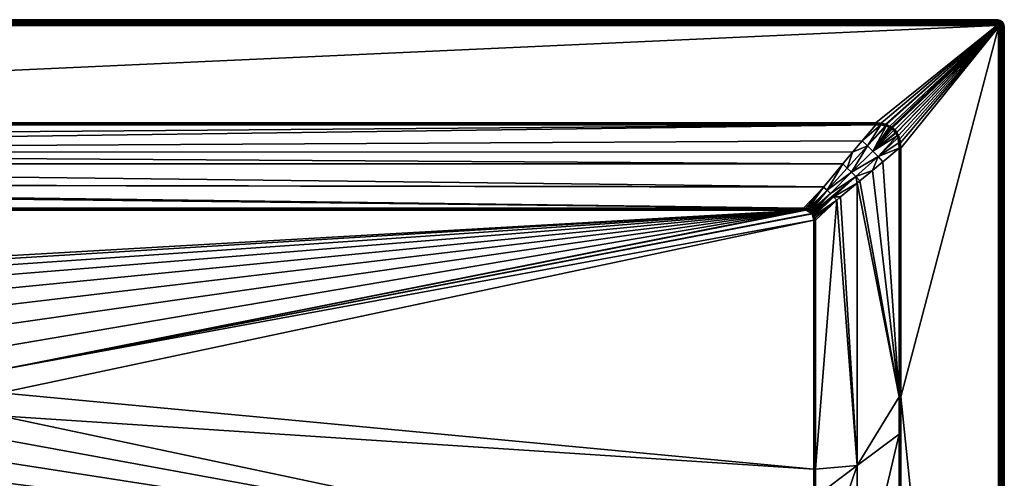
# Model space of a CAD drawing. Header units: centimetres. Extents: x 0 to 1200, y -700 to 0.
# Tile 19 of 19: x 681 to 1200, y -242 to 0. Entities that reach past the tile are written whole.
import ezdxf

# ---------------------------------------------------------------- set-up
doc = ezdxf.new("R2010")
doc.units = ezdxf.units.CM
doc.layers.get('0').update_dxf_attribs({"color": 133})

msp = doc.modelspace()

# ---------------------------------------------------------------- meshes
at = {"color": 254}
mesh = msp.add_polyface(dxfattribs=at)
corners = [(100.49, -237.16, 15), (528.93, -196.98, 15), (100.49, -105.86, 15), (530.46, -185.01, 15), (105.86, -100.49, 15), (104.65, -100.57, 15), (100.56, -104.68, 15), (103.66, -100.79, 15), (100.76, -103.74, 15), (103.11, -100.99, 15), (101.02, -103.04, 15), (102.46, -101.35, 15), (101.39, -102.39, 15), (102.26, -101.49, 15), (4, 0, 27), (1196, 0, 0), (4, 0, 0), (105.86, -99.83, 15.08), (105.86, -99.54, 15.15), (105.86, -100.01, 15.04), (104.54, -99.73, 15.12), (104.59, -100.14, 15.03), (103.44, -100.05, 15.1), (103.55, -100.41, 15.03), (103.3, -100.11, 15.1), (102.96, -100.65, 15.02), (102.81, -100.32, 15.09), (102.07, -100.76, 15.08), (102.27, -101.05, 15.02), (101.84, -100.93, 15.08), (102.05, -101.21, 15.02), (101.37, -101.37, 15.08), (101.55, -101.66, 15.02), (101.79, -101.9, 15), (105.86, -100.18, 15.02), (4, -3, 30), (1196, -2.53, 29.96), (4, -2.53, 29.96), (1196, -2.07, 29.85), (4, -2.07, 29.85), (1196, -1.64, 29.67), (4, -1.64, 29.67), (1196, -1.24, 29.43), (4, -1.24, 29.43), (1196, -0.88, 29.12), (4, -0.88, 29.12), (1196, -0.57, 28.76), (4, -0.57, 28.76), (1196, -0.33, 28.36), (4, -0.33, 28.36), (1196, -0.15, 27.93), (4, -0.15, 27.93), (1196, -0.04, 27.47), (4, -0.04, 27.47), (1196, 0, 27)]
mesh.append_faces([[corners[k] for k in face] for face in [(0, 1, 2, 0), (2, 1, 3, 2), (3, 4, 2, 3), (2, 4, 5, 2), (6, 5, 7, 6), (8, 7, 9, 8), (10, 9, 11, 10), (12, 11, 13, 12), (14, 15, 16, 14), (17, 18, 19, 17), (19, 18, 20, 19), (19, 20, 21, 19), (21, 20, 22, 21), (21, 22, 23, 21), (23, 22, 24, 23), (23, 24, 25, 23), (24, 26, 25, 24), (25, 26, 27, 25), (25, 27, 28, 25), (28, 27, 29, 28), (28, 29, 30, 28), (30, 29, 31, 30), (32, 33, 13, 32), (32, 13, 30, 32), (30, 13, 11, 30), (30, 11, 28, 30), (28, 11, 9, 28), (28, 9, 25, 28), (25, 9, 7, 25), (25, 7, 23, 25), (23, 7, 5, 23), (23, 5, 21, 23), (21, 5, 4, 21), (21, 4, 19, 21), (19, 4, 34, 19), (35, 36, 37, 35), (37, 38, 39, 37), (39, 40, 41, 39), (41, 42, 43, 41), (43, 44, 45, 43), (45, 46, 47, 45), (47, 48, 49, 47), (49, 50, 51, 49), (51, 52, 53, 51), (53, 54, 14, 53)]], dxfattribs={"vtx3": -1, "color": 254})
mesh = msp.add_polyface(dxfattribs=at)
corners = [(1099.51, -105.86, 15), (669.54, -185.01, 15), (671.07, -196.98, 15), (1099.51, -237.16, 15), (1098.51, -102.26, 15), (1098.65, -102.46, 15), (1094.14, -100.49, 15), (666.01, -173.48, 15), (1095.32, -100.56, 15), (1096.26, -100.76, 15), (1098.1, -101.79, 15), (1096.96, -101.02, 15), (1097.61, -101.39, 15), (1196, 0, 27), (1196, 0, 0), (4, 0, 27), (1196, -3, 30), (67.77, -54.51, 30), (1132.23, -54.51, 30), (1094.14, -99.54, 15.15), (1095.44, -99.72, 15.12), (1104.76, -88.32, 18.89), (1098.79, -102.05, 15.02), (1099.06, -101.84, 15.08), (1098.64, -101.37, 15.08), (1098.34, -101.55, 15.02), (1098.57, -101.3, 15.08), (1098.01, -100.82, 15.08), (1097.81, -101.1, 15.02), (1097.27, -100.36, 15.09), (1097.11, -100.69, 15.02), (1096.7, -100.11, 15.1), (1096.37, -100.39, 15.03), (1098.95, -102.27, 15.02), (1095.38, -100.14, 15.03), (1094.14, -100.01, 15.04), (1094.14, -100.18, 15.03), (1096.48, -100.02, 15.1), (1094.14, -99.83, 15.08), (1094.14, -99.97, 15.05)]
mesh.append_faces([[corners[k] for k in face] for face in [(0, 1, 2, 0), (0, 2, 3, 0), (4, 1, 5, 4), (5, 1, 0, 5), (6, 7, 1, 6), (6, 1, 8, 6), (8, 1, 4, 8), (8, 4, 9, 8), (9, 4, 10, 9), (9, 10, 11, 9), (11, 10, 12, 11), (13, 14, 15, 13), (16, 17, 18, 16), (19, 20, 21, 19), (22, 23, 24, 22), (22, 24, 25, 22), (24, 26, 25, 24), (25, 26, 27, 25), (25, 27, 28, 25), (28, 27, 29, 28), (28, 29, 30, 28), (30, 29, 31, 30), (30, 31, 32, 30), (5, 33, 22, 5), (5, 22, 4, 5), (4, 22, 25, 4), (4, 25, 10, 4), (10, 25, 28, 10), (10, 28, 12, 10), (12, 28, 30, 12), (12, 30, 11, 12), (11, 30, 32, 11), (11, 32, 9, 11), (9, 32, 34, 9), (9, 34, 8, 9), (8, 34, 35, 8), (8, 35, 6, 8), (35, 36, 6, 35), (31, 37, 32, 31), (32, 37, 20, 32), (32, 20, 34, 32), (34, 20, 19, 34), (34, 19, 35, 34), (35, 19, 38, 35), (35, 38, 39, 35)]], dxfattribs={"vtx3": -1, "color": 254})
mesh = msp.add_polyface(dxfattribs=at)
corners = [(1197.82, -0.44, 27), (1197.24, -0.2, 0), (1197.24, -0.2, 27), (1196.63, -0.05, 0), (1196.63, -0.05, 27), (1196, 0, 0), (1196, 0, 27), (1196.73, -1.75, 29.67), (1197.26, -1.54, 29.43), (1196.85, -1.37, 29.43), (1196.37, -1.67, 29.67), (1196.43, -1.27, 29.43), (1196, -1.64, 29.67), (1196, -1.24, 29.43), (1197.62, -1.76, 29.43), (1197.83, -1.47, 29.12), (1197.42, -1.22, 29.12), (1196.96, -1.03, 29.12), (1196.49, -0.92, 29.12), (1196, -0.88, 29.12), (1197.56, -0.95, 28.76), (1197.06, -0.74, 28.76), (1196.54, -0.62, 28.76), (1196, -0.57, 28.76), (1197.67, -0.73, 28.36), (1197.13, -0.51, 28.36), (1196.58, -0.37, 28.36), (1196, -0.33, 28.36), (1197.75, -0.57, 27.93), (1197.19, -0.34, 27.93), (1196.6, -0.19, 27.93), (1196, -0.15, 27.93), (1197.8, -0.47, 27.47), (1197.22, -0.23, 27.47), (1196.62, -0.09, 27.47), (1196, -0.04, 27.47)]
mesh.append_faces([[corners[k] for k in face] for face in [(0, 1, 2, 0), (2, 1, 3, 2), (2, 3, 4, 2), (4, 3, 5, 4), (4, 5, 6, 4), (7, 8, 9, 7), (10, 9, 11, 10), (10, 11, 12, 10), (12, 11, 13, 12), (14, 15, 8, 14), (8, 15, 16, 8), (8, 16, 9, 8), (9, 16, 17, 9), (9, 17, 11, 9), (11, 17, 18, 11), (11, 18, 13, 11), (13, 18, 19, 13), (16, 20, 17, 16), (17, 20, 21, 17), (17, 21, 18, 17), (18, 21, 22, 18), (18, 22, 19, 18), (19, 22, 23, 19), (20, 24, 21, 20), (21, 24, 25, 21), (21, 25, 22, 21), (22, 25, 26, 22), (22, 26, 23, 22), (23, 26, 27, 23), (24, 28, 25, 24), (25, 28, 29, 25), (25, 29, 26, 25), (26, 29, 30, 26), (26, 30, 27, 26), (27, 30, 31, 27), (29, 32, 33, 29), (29, 33, 30, 29), (30, 33, 34, 30), (30, 34, 31, 30), (31, 34, 35, 31), (33, 0, 2, 33), (33, 2, 34, 33), (34, 2, 4, 34), (34, 4, 35, 34), (35, 4, 6, 35)]], dxfattribs={"vtx3": -1, "color": 254})
mesh = msp.add_polyface(dxfattribs=at)
corners = [(85.13, -76.15, 22.95), (1104.91, -88.16, 18.95), (1114.87, -76.14, 22.95), (79.77, -69.63, 25.12), (1119.99, -69.97, 25.01), (1094.14, -99.54, 15.15), (93.65, -86.51, 19.5), (95.3, -88.27, 18.91), (105.86, -99.54, 15.15), (571.67, -137.32, 14.4), (577, -134.91, 14.4), (576.84, -134.45, 14.66), (588.25, -131.48, 14.66), (600, -130.48, 14.66), (600, -129.96, 14.85), (582.67, -133.44, 14.4), (588.16, -130.96, 14.85), (600, -129.41, 14.96), (566.33, -139.73, 14.4), (566.09, -139.31, 14.66), (576.67, -133.96, 14.85), (588.07, -130.43, 14.96), (600, -128.86, 15), (565.84, -138.85, 14.85), (576.49, -133.45, 14.96), (587.98, -129.89, 15), (565.58, -138.38, 14.96), (576.3, -132.93, 15), (565.31, -137.9, 15), (588.33, -131.96, 14.4), (594.17, -131.46, 14.4), (600, -130.97, 14.4), (105.86, -100.18, 15.02), (1094.14, -100.49, 15), (1094.14, -100.18, 15.03), (105.86, -99.83, 15.08), (1094.14, -99.83, 15.08), (1132.23, -54.82, 29.98), (67.77, -54.51, 30), (67.77, -54.82, 29.98), (1132.23, -54.99, 29.96), (67.77, -54.99, 29.96), (1132.22, -55.17, 29.92), (67.77, -55.17, 29.93), (67.77, -55.46, 29.85), (4, -3, 30), (1196, -3, 30), (1196, -2.53, 29.96), (4, -2.53, 29.96), (1196, -2.07, 29.85), (4, -2.07, 29.85), (1196, -1.64, 29.67), (4, -1.64, 29.67), (1196, -1.24, 29.43), (4, -1.24, 29.43), (1196, -0.88, 29.12), (4, -0.88, 29.12), (1196, -0.57, 28.76), (4, -0.57, 28.76), (1196, -0.33, 28.36), (4, -0.33, 28.36), (1196, -0.15, 27.93), (4, -0.15, 27.93), (1196, -0.04, 27.47), (4, -0.04, 27.47), (1196, 0, 27)]
mesh.append_faces([[corners[k] for k in face] for face in [(0, 1, 2, 0), (3, 2, 4, 3), (5, 6, 7, 5), (5, 7, 8, 5), (9, 10, 11, 9), (12, 13, 14, 12), (10, 15, 11, 10), (11, 15, 12, 11), (11, 12, 16, 11), (16, 12, 14, 16), (16, 14, 17, 16), (18, 9, 19, 18), (19, 9, 11, 19), (19, 11, 20, 19), (20, 11, 16, 20), (20, 16, 21, 20), (21, 16, 17, 21), (21, 17, 22, 21), (23, 19, 20, 23), (23, 20, 24, 23), (24, 20, 21, 24), (24, 21, 25, 24), (25, 21, 22, 25), (26, 23, 24, 26), (26, 24, 27, 26), (27, 24, 25, 27), (28, 26, 27, 28), (15, 29, 12, 15), (12, 29, 30, 12), (12, 30, 13, 12), (13, 30, 31, 13), (32, 33, 34, 32), (35, 36, 5, 35), (37, 38, 39, 37), (40, 39, 41, 40), (42, 43, 44, 42), (45, 46, 47, 45), (48, 47, 49, 48), (50, 49, 51, 50), (52, 51, 53, 52), (54, 53, 55, 54), (56, 55, 57, 56), (58, 57, 59, 58), (60, 59, 61, 60), (62, 61, 63, 62), (64, 63, 65, 64)]], dxfattribs={"vtx3": -1, "color": 254})
mesh = msp.add_polyface(dxfattribs=at)
corners = [(530.46, -185.01, 15), (533.99, -173.48, 15), (105.86, -100.49, 15), (539.42, -162.7, 15), (546.6, -153, 15), (555.31, -144.65, 15), (565.31, -137.9, 15), (576.3, -132.93, 15), (587.98, -129.89, 15), (600, -128.86, 15), (1094.14, -100.49, 15), (67.77, -55.46, 29.85), (74.98, -63.97, 27.01), (1132.22, -55.46, 29.85), (93.65, -86.51, 19.5), (1104.91, -88.16, 18.95), (85.13, -76.15, 22.95), (1114.87, -76.14, 22.95), (79.77, -69.63, 25.12), (4, -3, 30), (67.77, -54.51, 30), (1196, -3, 30), (531.77, -191.26, 14.4), (532.52, -185.46, 14.4), (532.04, -185.35, 14.66), (534.23, -179.86, 14.4), (535.95, -174.26, 14.4), (535.49, -174.08, 14.66), (538.58, -169.03, 14.4), (541.22, -163.81, 14.4), (540.8, -163.55, 14.66), (540.36, -163.28, 14.85), (535.01, -173.88, 14.85), (539.89, -162.99, 14.96), (531.03, -197.07, 14.4), (530.54, -197.05, 14.66), (531.53, -185.24, 14.85), (534.5, -173.68, 14.96), (530.02, -197.03, 14.85), (531, -185.13, 14.96), (529.48, -197, 14.96), (528.93, -196.98, 15), (105.86, -100.18, 15.02), (1094.14, -100.18, 15.03), (105.86, -100.01, 15.04), (1094.14, -99.97, 15.05), (105.86, -99.83, 15.08), (1094.14, -99.54, 15.15), (105.86, -99.54, 15.15), (67.77, -54.99, 29.96), (67.77, -55.17, 29.93), (1132.22, -55.17, 29.92)]
mesh.append_faces([[corners[k] for k in face] for face in [(0, 1, 2, 0), (2, 1, 3, 2), (2, 3, 4, 2), (4, 5, 2, 4), (2, 5, 6, 2), (2, 6, 7, 2), (7, 8, 2, 7), (2, 8, 9, 2), (2, 9, 10, 2), (11, 12, 13, 11), (14, 15, 16, 14), (16, 17, 18, 16), (19, 20, 21, 19), (22, 23, 24, 22), (25, 26, 27, 25), (28, 29, 30, 28), (26, 28, 27, 26), (27, 28, 30, 27), (27, 30, 31, 27), (23, 25, 24, 23), (24, 25, 27, 24), (24, 27, 32, 24), (32, 27, 31, 32), (32, 31, 33, 32), (34, 22, 35, 34), (35, 22, 24, 35), (35, 24, 36, 35), (36, 24, 32, 36), (36, 32, 37, 36), (37, 32, 33, 37), (37, 33, 3, 37), (38, 35, 36, 38), (38, 36, 39, 38), (39, 36, 37, 39), (39, 37, 1, 39), (1, 37, 3, 1), (40, 38, 39, 40), (40, 39, 0, 40), (0, 39, 1, 0), (41, 40, 0, 41), (2, 10, 42, 2), (42, 43, 44, 42), (44, 45, 46, 44), (46, 47, 48, 46), (49, 50, 51, 49)]], dxfattribs={"vtx3": -1, "color": 254})
mesh = msp.add_polyface(dxfattribs=at)
corners = [(1122.51, -86.23, 22.5), (1113.66, -93.5, 19.55), (1122.5, -235.31, 22.5), (1111.73, -95.3, 18.91), (1144.54, -67.77, 29.85), (1136.03, -74.98, 27.01), (1144.54, -199.08, 29.85), (1130.51, -79.65, 25.17), (1123.85, -85.12, 22.95), (1200, -4, 27), (1200, -696, 0), (1200, -4, 0), (1145.49, -199.08, 30), (1197, -4, 30), (1145.49, -67.77, 30), (1127.81, -66.56, 26.38), (1117.22, -78.3, 22.42), (1119.49, -80.51, 22.24), (1133.44, -72.19, 26.38), (1144.45, -65.06, 29.88), (1121.7, -82.78, 22.42), (1110.03, -93.45, 18.49), (1106.55, -89.97, 18.49), (1108.31, -91.69, 18.35), (1099.06, -101.84, 15.08), (1114.87, -76.14, 22.95), (1119.99, -69.97, 25.01), (1125.04, -63.98, 27.01), (1130.66, -69.34, 26.16), (1144.87, -65, 29.97), (1145.01, -67.77, 29.96), (1145.01, -199.08, 29.96), (1197.47, -696, 29.96), (1197.47, -4, 29.96), (1197.93, -696, 29.85), (1197.93, -4, 29.85), (1198.36, -696, 29.67), (1198.36, -4, 29.67), (1198.76, -696, 29.43), (1198.76, -4, 29.43), (1199.12, -696, 29.12), (1199.12, -4, 29.12), (1199.43, -696, 28.76), (1199.43, -4, 28.76), (1199.67, -696, 28.36), (1199.67, -4, 28.36), (1199.85, -696, 27.93), (1199.85, -4, 27.93), (1199.96, -696, 27.47), (1199.96, -4, 27.47), (1200, -696, 27)]
mesh.append_faces([[corners[k] for k in face] for face in [(0, 1, 2, 0), (2, 1, 3, 2), (4, 5, 6, 4), (6, 5, 7, 6), (6, 7, 8, 6), (2, 6, 0, 2), (0, 6, 8, 0), (9, 10, 11, 9), (12, 13, 14, 12), (15, 16, 17, 15), (7, 5, 18, 7), (18, 5, 4, 18), (18, 4, 19, 18), (8, 20, 0, 8), (0, 20, 21, 0), (0, 21, 1, 0), (16, 22, 17, 16), (17, 22, 23, 17), (17, 23, 20, 17), (20, 23, 24, 20), (20, 24, 21, 20), (25, 22, 16, 25), (25, 16, 26, 25), (26, 16, 15, 26), (26, 15, 27, 26), (8, 7, 20, 8), (20, 7, 18, 20), (20, 18, 17, 20), (17, 18, 28, 17), (17, 28, 15, 17), (29, 4, 30, 29), (6, 31, 4, 6), (4, 31, 30, 4), (31, 12, 14, 31), (31, 14, 30, 31), (13, 32, 33, 13), (33, 34, 35, 33), (35, 36, 37, 35), (37, 38, 39, 37), (39, 40, 41, 39), (41, 42, 43, 41), (43, 44, 45, 43), (45, 46, 47, 45), (47, 48, 49, 47), (49, 50, 9, 49)]], dxfattribs={"vtx3": -1, "color": 254})
mesh = msp.add_polyface(dxfattribs=at)
corners = [(1133.75, -384.63, 26.58), (1144.6, -379.2, 29.89), (1122.5, -312.79, 22.55), (1144.55, -218.83, 29.85), (1122.5, -235.31, 22.5), (1144.54, -199.08, 29.85), (1122.5, -622.58, 27.93), (1144.88, -619.77, 29.97), (1133.75, -542.33, 28), (1144.76, -539.56, 29.94), (1144.63, -449.44, 29.9), (1122.5, -467.72, 24.36), (1100.33, -514.28, 20.38), (1122.5, -545.16, 26), (1122.5, -390.26, 23.16), (1100.42, -431.39, 17.29), (1111.25, -624, 26.89), (1100.46, -365.73, 15.72), (1200, -696, 27), (1200, -696, 0), (1200, -4, 27), (1145.38, -449.44, 30), (1145, -697, 30), (1196, -697, 30), (1196.71, -696.71, 30), (1196.81, -696.59, 30), (1196.89, -696.45, 30), (1196.95, -696.31, 30), (1197, -696, 30), (1145.49, -199.08, 30), (1197, -4, 30), (1145, -449.44, 29.98), (1145.01, -199.08, 29.96), (1197.47, -696, 29.96), (1197.47, -4, 29.96), (1197.93, -696, 29.85), (1197.93, -4, 29.85), (1198.36, -696, 29.67), (1198.36, -4, 29.67), (1198.76, -696, 29.43), (1198.76, -4, 29.43), (1199.12, -696, 29.12), (1199.12, -4, 29.12), (1199.43, -696, 28.76), (1199.43, -4, 28.76), (1199.67, -696, 28.36), (1199.67, -4, 28.36), (1199.85, -696, 27.93), (1199.85, -4, 27.93), (1199.96, -696, 27.47), (1199.96, -4, 27.47)]
mesh.append_faces([[corners[k] for k in face] for face in [(0, 1, 2, 0), (2, 1, 3, 2), (2, 3, 4, 2), (4, 3, 5, 4), (6, 7, 8, 6), (8, 7, 9, 8), (8, 9, 0, 8), (0, 9, 10, 0), (0, 10, 1, 0), (11, 12, 13, 11), (14, 15, 11, 14), (16, 6, 13, 16), (13, 6, 8, 13), (13, 8, 11, 13), (11, 8, 0, 11), (11, 0, 14, 11), (14, 0, 2, 14), (14, 2, 17, 14), (18, 19, 20, 18), (21, 22, 23, 21), (24, 25, 21, 24), (21, 25, 26, 21), (26, 27, 21, 26), (21, 27, 28, 21), (21, 28, 29, 21), (29, 28, 30, 29), (7, 22, 31, 7), (7, 31, 9, 7), (5, 3, 32, 5), (32, 3, 1, 32), (32, 1, 31, 32), (31, 1, 10, 31), (31, 10, 9, 31), (22, 21, 31, 22), (31, 21, 29, 31), (31, 29, 32, 31), (30, 28, 33, 30), (34, 33, 35, 34), (36, 35, 37, 36), (38, 37, 39, 38), (40, 39, 41, 40), (42, 41, 43, 42), (44, 43, 45, 44), (46, 45, 47, 46), (48, 47, 49, 48), (50, 49, 18, 50)]], dxfattribs={"vtx3": -1, "color": 254})
mesh = msp.add_polyface(dxfattribs=at)
corners = [(1143.39, -59.57, 30), (1144.22, -61.09, 30), (1197, -4, 30), (1144.86, -62.87, 30), (1145.29, -64.94, 30), (1135.01, -54.7, 30), (1137.43, -55.23, 30), (1196, -3, 30), (1137.93, -55.39, 30), (1139.69, -56.17, 30), (1140.5, -56.65, 30), (1141.06, -57.05, 30), (1132.23, -54.51, 30), (1196.99, -3.84, 30), (1142.24, -58.11, 30), (1143.26, -59.37, 30), (1196.31, -3.05, 30), (1196.45, -3.11, 30), (1196.81, -3.41, 30), (1145.49, -67.77, 30), (1132.22, -55.17, 29.92), (1132.22, -55.46, 29.85), (1134.89, -55.55, 29.88), (1132.23, -54.82, 29.98), (1132.23, -54.99, 29.96), (1134.95, -55.13, 29.97), (1137.2, -55.98, 29.9), (1137.32, -55.6, 29.97), (1137.59, -56.09, 29.9), (1137.8, -55.76, 29.97), (1137.67, -56.12, 29.9), (1139.35, -56.81, 29.91), (1139.52, -56.49, 29.98), (1140.11, -57.24, 29.91), (1140.3, -56.95, 29.98), (1140.64, -57.61, 29.92), (1140.85, -57.34, 29.98), (1141.99, -58.35, 29.98)]
mesh.append_faces([[corners[k] for k in face] for face in [(0, 1, 2, 0), (2, 1, 3, 2), (2, 3, 4, 2), (5, 6, 7, 5), (7, 6, 8, 7), (8, 9, 7, 8), (7, 9, 10, 7), (7, 10, 11, 7), (7, 12, 5, 7), (13, 11, 14, 13), (2, 14, 15, 2), (2, 15, 0, 2), (16, 7, 11, 16), (16, 11, 17, 16), (17, 11, 18, 17), (19, 2, 4, 19), (20, 21, 22, 20), (23, 24, 25, 23), (25, 24, 20, 25), (5, 12, 23, 5), (20, 22, 25, 20), (25, 22, 26, 25), (25, 26, 27, 25), (27, 26, 28, 27), (27, 28, 29, 27), (28, 30, 29, 28), (29, 30, 31, 29), (29, 31, 32, 29), (32, 31, 33, 32), (32, 33, 34, 32), (34, 33, 35, 34), (34, 35, 36, 34), (23, 25, 5, 23), (5, 25, 27, 5), (5, 27, 6, 5), (6, 27, 29, 6), (6, 29, 8, 6), (8, 29, 32, 8), (8, 32, 9, 8), (9, 32, 34, 9), (9, 34, 10, 9), (10, 34, 36, 10), (10, 36, 11, 10), (11, 36, 37, 11), (11, 37, 14, 11)]], dxfattribs={"vtx3": -1, "color": 254})
mesh = msp.add_polyface(dxfattribs=at)
corners = [(1196.89, -3.55, 30), (1196.81, -3.41, 30), (1196.95, -3.69, 30), (1141.06, -57.05, 30), (1196.99, -3.84, 30), (1142.24, -58.11, 30), (1197, -4, 30), (1200, -4, 27), (1200, -4, 0), (1199.95, -3.37, 0), (1199.95, -3.37, 27), (1197.47, -4, 29.96), (1197.45, -3.77, 29.96), (1197.4, -3.55, 29.96), (1197.31, -3.33, 29.96), (1197.19, -3.14, 29.96), (1196.71, -3.29, 30), (1197.93, -4, 29.85), (1197.9, -3.7, 29.85), (1197.83, -3.4, 29.85), (1197.72, -3.13, 29.85), (1198.36, -4, 29.67), (1198.33, -3.63, 29.67), (1198.25, -3.27, 29.67), (1198.76, -4, 29.43), (1198.73, -3.57, 29.43), (1198.63, -3.15, 29.43), (1199.12, -4, 29.12), (1199.08, -3.51, 29.12), (1199.43, -4, 28.76), (1199.38, -3.46, 28.76), (1198.97, -3.04, 29.12), (1199.67, -4, 28.36), (1199.63, -3.43, 28.36), (1199.26, -2.94, 28.76), (1199.85, -4, 27.93), (1199.81, -3.4, 27.93), (1199.49, -2.86, 28.36), (1199.96, -4, 27.47), (1199.91, -3.38, 27.47)]
mesh.append_faces([[corners[k] for k in face] for face in [(0, 1, 2, 0), (2, 1, 3, 2), (2, 3, 4, 2), (4, 5, 6, 4), (7, 8, 9, 7), (7, 9, 10, 7), (6, 11, 4, 6), (4, 11, 12, 4), (4, 12, 2, 4), (2, 12, 13, 2), (2, 13, 0, 2), (0, 13, 14, 0), (0, 14, 1, 0), (1, 14, 15, 1), (1, 15, 16, 1), (11, 17, 12, 11), (12, 17, 18, 12), (12, 18, 13, 12), (13, 18, 19, 13), (13, 19, 14, 13), (14, 19, 20, 14), (17, 21, 18, 17), (18, 21, 22, 18), (18, 22, 19, 18), (19, 22, 23, 19), (19, 23, 20, 19), (21, 24, 22, 21), (22, 24, 25, 22), (22, 25, 23, 22), (23, 25, 26, 23), (24, 27, 25, 24), (25, 27, 28, 25), (25, 28, 26, 25), (27, 29, 28, 27), (28, 29, 30, 28), (28, 30, 31, 28), (29, 32, 30, 29), (30, 32, 33, 30), (30, 33, 34, 30), (32, 35, 33, 32), (33, 35, 36, 33), (33, 36, 37, 33), (35, 38, 36, 35), (36, 38, 39, 36), (38, 7, 39, 38), (39, 7, 10, 39)]], dxfattribs={"vtx3": -1, "color": 254})
mesh = msp.add_polyface(dxfattribs=at)
corners = [(1196.16, -3.01, 30), (1196, -3, 30), (1196.31, -3.05, 30), (1196.45, -3.11, 30), (1196.81, -3.41, 30), (1196.59, -3.19, 30), (1196.71, -3.29, 30), (1197.19, -3.14, 29.96), (1197.04, -2.96, 29.96), (1196.86, -2.81, 29.96), (1196.67, -2.69, 29.96), (1196.45, -2.6, 29.96), (1196.23, -2.55, 29.96), (1196, -2.53, 29.96), (1197.31, -3.33, 29.96), (1197.72, -3.13, 29.85), (1197.56, -2.87, 29.85), (1197.36, -2.64, 29.85), (1197.13, -2.44, 29.85), (1196.88, -2.28, 29.85), (1196.59, -2.17, 29.85), (1196.3, -2.1, 29.85), (1196, -2.07, 29.85), (1197.91, -2.61, 29.67), (1197.67, -2.33, 29.67), (1197.39, -2.09, 29.67), (1197.07, -1.9, 29.67), (1196.73, -1.75, 29.67), (1196.37, -1.67, 29.67), (1196, -1.64, 29.67), (1197.95, -2.05, 29.43), (1197.62, -1.76, 29.43), (1197.26, -1.54, 29.43), (1196.85, -1.37, 29.43)]
mesh.append_faces([[corners[k] for k in face] for face in [(0, 1, 2, 0), (3, 4, 5, 3), (5, 4, 6, 5), (6, 7, 8, 6), (6, 8, 5, 6), (5, 8, 9, 5), (5, 9, 3, 5), (3, 9, 10, 3), (3, 10, 2, 3), (2, 10, 11, 2), (2, 11, 0, 2), (0, 11, 12, 0), (0, 12, 1, 0), (1, 12, 13, 1), (14, 15, 7, 14), (7, 15, 16, 7), (7, 16, 8, 7), (8, 16, 17, 8), (8, 17, 9, 8), (9, 17, 18, 9), (9, 18, 10, 9), (10, 18, 19, 10), (10, 19, 11, 10), (11, 19, 20, 11), (11, 20, 12, 11), (12, 20, 21, 12), (12, 21, 13, 12), (13, 21, 22, 13), (16, 23, 17, 16), (17, 23, 24, 17), (17, 24, 18, 17), (18, 24, 25, 18), (18, 25, 19, 18), (19, 25, 26, 19), (19, 26, 20, 19), (20, 26, 27, 20), (20, 27, 21, 20), (21, 27, 28, 21), (21, 28, 22, 21), (22, 28, 29, 22), (25, 30, 31, 25), (25, 31, 26, 25), (26, 31, 32, 26), (26, 32, 27, 26), (27, 33, 28, 27)]], dxfattribs={"vtx3": -1, "color": 254})
mesh = msp.add_polyface(dxfattribs=at)
corners = [(1199.56, -2.18, 27), (1199.24, -1.65, 0), (1199.24, -1.65, 27), (1198.83, -1.17, 0), (1198.83, -1.17, 27), (1198.35, -0.76, 0), (1198.35, -0.76, 27), (1197.82, -0.44, 0), (1197.82, -0.44, 27), (1197.24, -0.2, 0), (1197.95, -2.05, 29.43), (1198.53, -2.17, 29.12), (1198.21, -1.79, 29.12), (1197.62, -1.76, 29.43), (1197.83, -1.47, 29.12), (1198.77, -1.99, 28.76), (1198.42, -1.58, 28.76), (1198.01, -1.23, 28.76), (1197.42, -1.22, 29.12), (1197.56, -0.95, 28.76), (1198.97, -1.84, 28.36), (1198.6, -1.4, 28.36), (1198.16, -1.03, 28.36), (1197.67, -0.73, 28.36), (1199.43, -2.25, 27.93), (1199.12, -1.74, 27.93), (1198.72, -1.28, 27.93), (1198.27, -0.88, 27.93), (1197.75, -0.57, 27.93), (1199.53, -2.2, 27.47), (1199.21, -1.67, 27.47), (1198.8, -1.2, 27.47), (1198.33, -0.79, 27.47), (1197.8, -0.47, 27.47), (1197.19, -0.34, 27.93), (1197.22, -0.23, 27.47)]
mesh.append_faces([[corners[k] for k in face] for face in [(0, 1, 2, 0), (2, 1, 3, 2), (2, 3, 4, 2), (4, 3, 5, 4), (4, 5, 6, 4), (6, 5, 7, 6), (6, 7, 8, 6), (8, 7, 9, 8), (10, 11, 12, 10), (10, 12, 13, 10), (13, 12, 14, 13), (11, 15, 12, 11), (12, 15, 16, 12), (12, 16, 14, 12), (14, 16, 17, 14), (14, 17, 18, 14), (18, 17, 19, 18), (15, 20, 16, 15), (16, 20, 21, 16), (16, 21, 17, 16), (17, 21, 22, 17), (17, 22, 19, 17), (19, 22, 23, 19), (20, 24, 25, 20), (20, 25, 21, 20), (21, 25, 26, 21), (21, 26, 22, 21), (22, 26, 27, 22), (22, 27, 23, 22), (23, 27, 28, 23), (25, 29, 30, 25), (25, 30, 26, 25), (26, 30, 31, 26), (26, 31, 27, 26), (27, 31, 32, 27), (27, 32, 28, 27), (28, 32, 33, 28), (28, 33, 34, 28), (30, 0, 2, 30), (30, 2, 31, 30), (31, 2, 4, 31), (31, 4, 32, 31), (32, 4, 6, 32), (32, 6, 33, 32), (33, 6, 8, 33), (33, 8, 35, 33)]], dxfattribs={"vtx3": -1, "color": 254})
mesh = msp.add_polyface(dxfattribs=at)
corners = [(1199.95, -3.37, 27), (1199.95, -3.37, 0), (1199.8, -2.76, 0), (1199.8, -2.76, 27), (1199.56, -2.18, 0), (1199.56, -2.18, 27), (1199.24, -1.65, 0), (1197.72, -3.13, 29.85), (1198.25, -3.27, 29.67), (1198.1, -2.93, 29.67), (1197.56, -2.87, 29.85), (1197.91, -2.61, 29.67), (1198.63, -3.15, 29.43), (1198.46, -2.75, 29.43), (1198.24, -2.38, 29.43), (1197.67, -2.33, 29.67), (1197.95, -2.05, 29.43), (1197.39, -2.09, 29.67), (1199.08, -3.51, 29.12), (1198.97, -3.04, 29.12), (1198.78, -2.58, 29.12), (1198.53, -2.17, 29.12), (1199.38, -3.46, 28.76), (1199.26, -2.94, 28.76), (1199.05, -2.44, 28.76), (1198.77, -1.99, 28.76), (1199.63, -3.43, 28.36), (1199.49, -2.86, 28.36), (1199.27, -2.33, 28.36), (1198.97, -1.84, 28.36), (1199.81, -3.4, 27.93), (1199.67, -2.81, 27.93), (1199.43, -2.25, 27.93), (1199.91, -3.38, 27.47), (1199.77, -2.78, 27.47), (1199.53, -2.2, 27.47), (1199.12, -1.74, 27.93), (1199.21, -1.67, 27.47)]
mesh.append_faces([[corners[k] for k in face] for face in [(0, 1, 2, 0), (0, 2, 3, 0), (3, 2, 4, 3), (3, 4, 5, 3), (5, 4, 6, 5), (7, 8, 9, 7), (7, 9, 10, 7), (10, 9, 11, 10), (8, 12, 9, 8), (9, 12, 13, 9), (9, 13, 11, 9), (11, 13, 14, 11), (11, 14, 15, 11), (15, 14, 16, 15), (15, 16, 17, 15), (12, 18, 19, 12), (12, 19, 13, 12), (13, 19, 20, 13), (13, 20, 14, 13), (14, 20, 21, 14), (14, 21, 16, 14), (19, 22, 23, 19), (19, 23, 20, 19), (20, 23, 24, 20), (20, 24, 21, 20), (21, 24, 25, 21), (23, 26, 27, 23), (23, 27, 24, 23), (24, 27, 28, 24), (24, 28, 25, 24), (25, 28, 29, 25), (27, 30, 31, 27), (27, 31, 28, 27), (28, 31, 32, 28), (28, 32, 29, 28), (30, 33, 31, 30), (31, 33, 34, 31), (31, 34, 32, 31), (32, 34, 35, 32), (32, 35, 36, 32), (33, 0, 34, 33), (34, 0, 3, 34), (34, 3, 35, 34), (35, 3, 5, 35), (35, 5, 37, 35)]], dxfattribs={"vtx3": -1, "color": 254})
mesh = msp.add_polyface(dxfattribs=at)
corners = [(1094.14, -100.49, 15), (653.4, -153, 15), (660.58, -162.7, 15), (623.7, -132.93, 15), (634.69, -137.9, 15), (644.69, -144.65, 15), (600, -128.86, 15), (612.02, -129.89, 15), (666.01, -173.48, 15), (1132.22, -55.46, 29.85), (79.77, -69.63, 25.12), (1125.04, -63.98, 27.01), (1104.76, -88.32, 18.89), (1104.91, -88.16, 18.95), (93.65, -86.51, 19.5), (1094.14, -99.54, 15.15), (661.42, -169.03, 14.4), (664.05, -174.26, 14.4), (664.51, -174.08, 14.66), (665.77, -179.86, 14.4), (667.48, -185.46, 14.4), (667.96, -185.35, 14.66), (668.23, -191.26, 14.4), (668.97, -197.07, 14.4), (669.46, -197.05, 14.66), (668.72, -202.92, 14.4), (668.96, -208.83, 14.66), (669.48, -208.9, 14.85), (669.98, -197.03, 14.85), (670.01, -208.97, 14.96), (668.47, -185.24, 14.85), (670.52, -197, 14.96), (670.56, -209.04, 15), (664.99, -173.88, 14.85), (669, -185.13, 14.96), (671.07, -196.98, 15), (659.64, -163.28, 14.85), (665.5, -173.68, 14.96), (669.54, -185.01, 15), (660.11, -162.99, 14.96), (1094.14, -100.18, 15.03), (1094.14, -100.01, 15.04), (105.86, -100.01, 15.04), (1094.14, -99.97, 15.05), (1094.14, -99.83, 15.08), (105.86, -99.83, 15.08), (1132.23, -54.51, 30), (67.77, -54.51, 30), (1132.23, -54.82, 29.98), (67.77, -54.82, 29.98), (1132.23, -54.99, 29.96), (67.77, -54.99, 29.96), (1132.22, -55.17, 29.92), (67.77, -55.46, 29.85)]
mesh.append_faces([[corners[k] for k in face] for face in [(0, 1, 2, 0), (3, 4, 0, 3), (0, 4, 5, 0), (0, 5, 1, 0), (0, 6, 7, 0), (0, 7, 3, 0), (2, 8, 0, 2), (9, 10, 11, 9), (12, 13, 14, 12), (12, 14, 15, 12), (16, 17, 18, 16), (19, 20, 21, 19), (22, 23, 24, 22), (23, 25, 24, 23), (24, 25, 26, 24), (24, 26, 27, 24), (20, 22, 21, 20), (21, 22, 24, 21), (21, 24, 28, 21), (28, 24, 27, 28), (28, 27, 29, 28), (17, 19, 18, 17), (18, 19, 21, 18), (18, 21, 30, 18), (30, 21, 28, 30), (30, 28, 31, 30), (31, 28, 29, 31), (31, 29, 32, 31), (33, 18, 30, 33), (33, 30, 34, 33), (34, 30, 31, 34), (34, 31, 35, 34), (35, 31, 32, 35), (36, 33, 37, 36), (37, 33, 34, 37), (37, 34, 38, 37), (38, 34, 35, 38), (39, 37, 8, 39), (8, 37, 38, 8), (40, 41, 42, 40), (43, 44, 45, 43), (46, 47, 48, 46), (48, 49, 50, 48), (50, 51, 52, 50), (52, 53, 9, 52)]], dxfattribs={"vtx3": -1, "color": 254})
mesh = msp.add_polyface(dxfattribs=at)
corners = [(616.65, -152.89, 2.6), (628.33, -137.32, 14.4), (623, -134.91, 14.4), (612.55, -151.82, 2.6), (617.33, -133.44, 14.4), (608.44, -150.75, 2.6), (611.67, -131.96, 14.4), (604.22, -150.39, 2.6), (605.83, -131.46, 14.4), (600, -150.03, 2.6), (600, -130.97, 14.4), (1132.22, -55.46, 29.85), (74.98, -63.97, 27.01), (79.77, -69.63, 25.12), (1119.99, -69.97, 25.01), (1125.04, -63.98, 27.01), (633.67, -139.73, 14.4), (633.91, -139.31, 14.66), (638.52, -143.01, 14.4), (643.37, -146.29, 14.4), (643.68, -145.91, 14.66), (644.34, -145.08, 14.96), (634.42, -138.38, 14.96), (634.16, -138.85, 14.85), (623.7, -132.93, 15), (612.02, -129.89, 15), (611.93, -130.43, 14.96), (634.69, -137.9, 15), (644.69, -144.65, 15), (623.16, -134.45, 14.66), (623.33, -133.96, 14.85), (623.51, -133.45, 14.96), (600, -128.86, 15), (600, -129.41, 14.96), (644, -145.5, 14.85), (611.75, -131.48, 14.66), (611.84, -130.96, 14.85), (600, -130.48, 14.66), (600, -129.96, 14.85), (105.86, -100.01, 15.04), (1094.14, -100.01, 15.04), (1094.14, -99.97, 15.05)]
mesh.append_faces([[corners[k] for k in face] for face in [(0, 1, 2, 0), (3, 2, 4, 3), (5, 4, 6, 5), (7, 6, 8, 7), (7, 8, 9, 7), (9, 8, 10, 9), (11, 12, 13, 11), (13, 14, 15, 13), (1, 16, 17, 1), (18, 19, 20, 18), (21, 22, 23, 21), (24, 25, 26, 24), (27, 22, 28, 27), (28, 22, 21, 28), (29, 23, 30, 29), (30, 23, 22, 30), (30, 22, 31, 30), (31, 22, 27, 31), (31, 27, 24, 31), (32, 33, 25, 32), (16, 18, 17, 16), (17, 18, 20, 17), (17, 20, 34, 17), (2, 1, 29, 2), (29, 1, 17, 29), (29, 17, 23, 29), (23, 17, 34, 23), (23, 34, 21, 23), (35, 6, 4, 35), (24, 26, 31, 24), (31, 26, 36, 31), (31, 36, 30, 31), (30, 36, 35, 30), (30, 35, 29, 30), (29, 35, 4, 29), (29, 4, 2, 29), (37, 10, 8, 37), (25, 33, 26, 25), (26, 33, 38, 26), (26, 38, 36, 26), (36, 38, 37, 36), (36, 37, 35, 36), (35, 37, 8, 35), (35, 8, 6, 35), (39, 40, 41, 39)]], dxfattribs={"vtx3": -1, "color": 254})
mesh = msp.add_polyface(dxfattribs=at)
corners = [(1137.59, -56.09, 29.9), (1137.2, -55.98, 29.9), (1127.81, -66.56, 26.38), (1134.89, -55.55, 29.88), (1140.64, -57.61, 29.92), (1140.11, -57.24, 29.91), (1130.66, -69.34, 26.16), (1139.35, -56.81, 29.91), (1137.67, -56.12, 29.9), (1142.79, -59.95, 29.91), (1142.67, -59.77, 29.92), (1141.56, -58.44, 29.92), (1141.74, -58.59, 29.92), (1143.54, -61.39, 29.91), (1133.44, -72.19, 26.38), (1143.88, -62.43, 29.9), (1144.45, -65.06, 29.88), (1144.1, -63.09, 29.89), (1125.04, -63.98, 27.01), (1132.22, -55.46, 29.85), (1140.85, -57.34, 29.98), (1141.99, -58.35, 29.98), (1142.96, -59.57, 29.98), (1143.09, -59.76, 29.98), (1143.88, -61.24, 29.98), (1144.48, -62.98, 29.97), (1144.87, -65, 29.97), (1144.54, -67.77, 29.85), (1142.24, -58.11, 30), (1143.26, -59.37, 30), (1143.39, -59.57, 30), (1144.22, -61.09, 30), (1144.86, -62.87, 30), (1145.29, -64.94, 30), (1145.01, -67.77, 29.96), (1145.49, -67.77, 30)]
mesh.append_faces([[corners[k] for k in face] for face in [(0, 1, 2, 0), (2, 1, 3, 2), (4, 5, 6, 4), (6, 5, 7, 6), (6, 7, 8, 6), (6, 9, 10, 6), (4, 6, 11, 4), (11, 6, 10, 11), (11, 10, 12, 11), (9, 6, 13, 9), (13, 6, 14, 13), (13, 14, 15, 13), (15, 14, 16, 15), (15, 16, 17, 15), (18, 2, 3, 18), (18, 3, 19, 18), (2, 6, 8, 2), (2, 8, 0, 2), (20, 4, 11, 20), (20, 11, 21, 20), (11, 12, 21, 11), (21, 12, 10, 21), (21, 10, 22, 21), (22, 10, 9, 22), (22, 9, 23, 22), (23, 9, 13, 23), (23, 13, 24, 23), (24, 13, 15, 24), (24, 15, 25, 24), (15, 17, 25, 15), (25, 17, 16, 25), (25, 16, 26, 25), (26, 16, 27, 26), (28, 21, 22, 28), (28, 22, 29, 28), (29, 22, 23, 29), (29, 23, 30, 29), (30, 23, 24, 30), (30, 24, 31, 30), (31, 24, 25, 31), (31, 25, 32, 31), (32, 25, 26, 32), (32, 26, 33, 32), (33, 26, 34, 33), (33, 34, 35, 33)]], dxfattribs={"vtx3": -1, "color": 254})
mesh = msp.add_polyface(dxfattribs=at)
corners = [(1098.65, -102.46, 15), (1099.51, -105.86, 15), (1099.01, -103.11, 15), (1099.43, -104.65, 15), (1099.21, -103.66, 15), (1111.73, -95.3, 18.91), (1100.46, -105.86, 15.15), (1100.46, -237.16, 15.15), (1122.5, -235.31, 22.5), (1104.91, -88.16, 18.95), (1104.76, -88.32, 18.89), (1106.55, -89.97, 18.49), (1099.95, -103.44, 15.1), (1099.89, -103.3, 15.1), (1110.03, -93.45, 18.49), (1099.68, -102.81, 15.09), (1100.27, -104.54, 15.12), (1108.31, -91.69, 18.35), (1098.64, -101.37, 15.08), (1099.06, -101.84, 15.08), (1097.27, -100.36, 15.09), (1098.01, -100.82, 15.08), (1098.57, -101.3, 15.08), (1095.44, -99.72, 15.12), (1096.48, -100.02, 15.1), (1096.7, -100.11, 15.1), (1113.66, -93.5, 19.55), (1099.24, -102.07, 15.08), (1114.87, -76.14, 22.95), (1099.99, -105.86, 15.04), (1099.51, -237.16, 15), (1099.99, -237.16, 15.04), (1099.86, -104.59, 15.03), (1099.59, -103.55, 15.03), (1099.35, -102.96, 15.02), (1098.95, -102.27, 15.02), (1098.79, -102.05, 15.02)]
mesh.append_faces([[corners[k] for k in face] for face in [(0, 1, 2, 0), (2, 1, 3, 2), (2, 3, 4, 2), (5, 6, 7, 5), (5, 7, 8, 5), (9, 10, 11, 9), (12, 5, 13, 12), (13, 5, 14, 13), (13, 14, 15, 13), (12, 16, 5, 12), (5, 16, 6, 5), (17, 18, 19, 17), (20, 21, 11, 20), (11, 21, 17, 11), (17, 21, 22, 17), (17, 22, 18, 17), (10, 23, 24, 10), (10, 24, 11, 10), (11, 24, 25, 11), (11, 25, 20, 11), (26, 14, 5, 26), (14, 19, 27, 14), (14, 27, 15, 14), (9, 11, 28, 9), (29, 1, 30, 29), (29, 30, 31, 29), (31, 6, 29, 31), (29, 6, 16, 29), (29, 16, 32, 29), (32, 16, 12, 32), (32, 12, 33, 32), (33, 12, 13, 33), (33, 13, 34, 33), (13, 15, 34, 13), (34, 15, 27, 34), (34, 27, 35, 34), (35, 27, 19, 35), (35, 19, 36, 35), (1, 29, 32, 1), (1, 32, 3, 1), (3, 32, 33, 3), (3, 33, 4, 3), (4, 33, 34, 4), (4, 34, 2, 4), (2, 34, 35, 2), (2, 35, 0, 2)]], dxfattribs={"vtx3": -1, "color": 254})
mesh = msp.add_polyface(dxfattribs=at)
corners = [(663.52, -232.03, 15), (657.19, -242.3, 15), (1099.51, -300, 15), (1099.51, -237.16, 15), (671.07, -196.98, 15), (670.56, -209.04, 15), (668.02, -220.83, 15), (649.22, -251.36, 15), (639.84, -258.94, 15), (629.3, -264.82, 15), (617.93, -268.84, 15), (606.03, -270.88, 15), (100.49, -300, 15), (1099.52, -365.73, 15.57), (1100.46, -326.55, 15.38), (1122.5, -312.79, 22.55), (1100.46, -300, 15.15), (1122.5, -235.31, 22.5), (1100.46, -237.16, 15.15), (1100.46, -251.8, 15.15), (1100.46, -365.73, 15.72), (668.72, -202.92, 14.4), (668.47, -208.77, 14.4), (668.96, -208.83, 14.66), (667.24, -214.49, 14.4), (666.01, -220.21, 14.4), (666.48, -220.36, 14.66), (663.82, -225.65, 14.4), (662.08, -231.3, 14.66), (662.54, -231.53, 14.85), (666.97, -220.51, 14.85), (663.03, -231.78, 14.96), (669.48, -208.9, 14.85), (667.49, -220.67, 14.96), (670.01, -208.97, 14.96), (1099.99, -300, 15.04), (1099.99, -365.73, 15.61), (1099.99, -237.16, 15.04), (1100.46, -105.86, 15.15)]
mesh.append_faces([[corners[k] for k in face] for face in [(0, 1, 2, 0), (3, 4, 5, 3), (3, 5, 2, 3), (2, 5, 6, 2), (2, 6, 0, 2), (1, 7, 2, 1), (2, 7, 8, 2), (2, 8, 9, 2), (9, 10, 2, 9), (2, 10, 11, 2), (2, 11, 12, 2), (2, 12, 13, 2), (14, 15, 16, 14), (16, 15, 17, 16), (17, 18, 19, 17), (17, 19, 16, 17), (20, 15, 14, 20), (21, 22, 23, 21), (24, 25, 26, 24), (25, 27, 26, 25), (26, 27, 28, 26), (26, 28, 29, 26), (22, 24, 23, 22), (23, 24, 26, 23), (23, 26, 30, 23), (30, 26, 29, 30), (30, 29, 31, 30), (32, 23, 30, 32), (32, 30, 33, 32), (33, 30, 31, 33), (33, 31, 0, 33), (34, 32, 33, 34), (34, 33, 6, 34), (6, 33, 0, 6), (5, 34, 6, 5), (16, 35, 14, 16), (14, 35, 36, 14), (14, 36, 20, 14), (13, 36, 35, 13), (13, 35, 2, 13), (16, 19, 35, 16), (35, 19, 37, 35), (37, 3, 2, 37), (37, 2, 35, 37), (19, 18, 37, 19), (37, 18, 38, 37)]], dxfattribs={"vtx3": -1, "color": 254})

doc.saveas('drawing.dxf')
